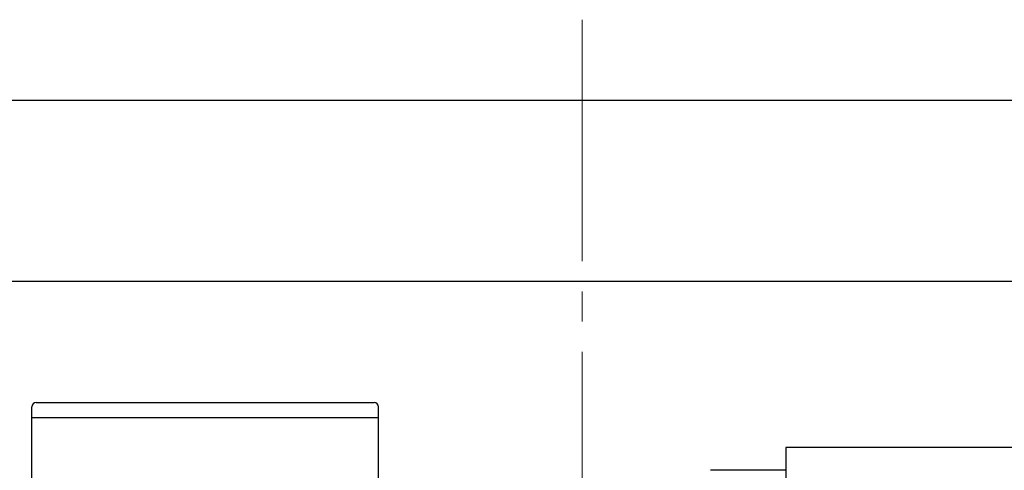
# Model space of a CAD drawing. Header units: millimetres. Extents: x 8809 to 9805, y 1960 to 2646.
# Tile 10 of 48: x 9040 to 9105, y 2016 to 2046. Entities that reach past the tile are written whole.
import ezdxf

# ---------------------------------------------------------------- set-up
doc = ezdxf.new("R2010")
doc.units = ezdxf.units.MM
doc.header["$LTSCALE"] = 0.8
doc.linetypes.add('GEN7', pattern=[13.75, 10, -1.25, 1.25, -1.25])
doc.layers.get('0').update_dxf_attribs({"lineweight": 30})
doc.layers.add('7', color=4, linetype='GEN7', lineweight=15)

msp = doc.modelspace()

# ---------------------------------------------------------------- linework, layer by layer
for p, q in [((9227.4089, 2040.5088), (8927.4089, 2040.5088)), ((9227.4089, 2028.5088), (8927.4089, 2028.5088)), ((9040.9089, 1988.8088), (9040.9089, 2020.2088)), ((9041.2089, 2020.5088), (9063.6089, 2020.5088)), ((9063.9089, 1988.8088), (9063.9089, 2020.2088)), ((9040.9089, 2019.5088), (9063.9089, 2019.5088)), ((9119.4089, 2017.5088), (9090.9088, 2017.5088)), ((9090.9088, 2017.5088), (9090.9088, 1996.5088)), ((9090.9088, 2016.0088), (9085.9088, 2016.0088))]:
    msp.add_line(p, q)
for centre, start, end in [((9041.2089, 2020.2088), 90, 180), ((9063.6089, 2020.2088), 0, 90)]:
    msp.add_arc(centre, 0.3, start, end)
at = {"layer": '7', "ltscale": 2}
msp.add_line((9077.4089, 2045.8599), (9077.4089, 1960.0299), dxfattribs=at)

doc.saveas('drawing.dxf')
